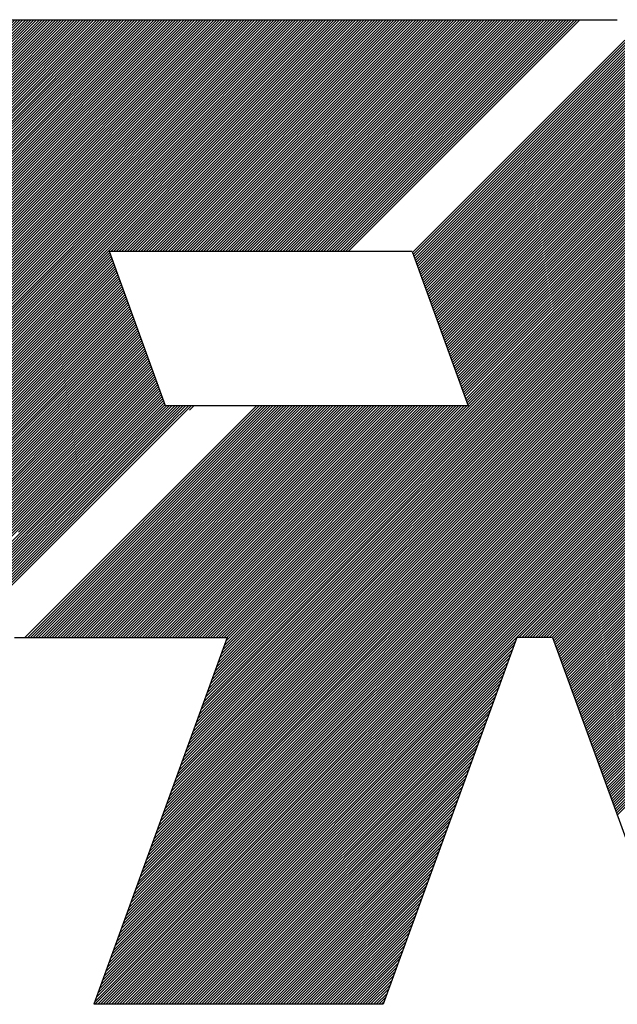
# Model space of a CAD drawing. Header units: millimetres. Extents: x 0 to 1733, y 0 to 1188.
# Tile 93 of 157: x 132 to 156, y 1010 to 1050. Entities that reach past the tile are written whole.
import ezdxf

# ---------------------------------------------------------------- set-up
doc = ezdxf.new("R2010")
doc.units = ezdxf.units.MM
doc.header["$LTSCALE"] = 0.727559
doc.layers.add('NoLayerName_001', color=7, linetype='Continuous')

# ---------------------------------------------------------------- blocks, each defined once
blk = doc.blocks.new('*X34')
at = {"color": 7, "linetype": 'Continuous', "lineweight": 25}
for p, q in [((0, 3.0495), (1.7954, 4.845)), ((0.0074, 3.0292), (1.8232, 4.845)), ((0.0148, 3.0089), (1.8509, 4.845)), ((0.0222, 2.9885), (1.8786, 4.845)), ((0.0296, 2.9682), (1.9064, 4.845)), ((0.037, 2.9479), (1.9341, 4.845)), ((0.0444, 2.9275), (1.9618, 4.845)), ((0.0518, 2.9072), (1.9896, 4.845)), ((0.0592, 2.8869), (2.0173, 4.845)), ((0.0666, 2.8665), (2.045, 4.845)), ((0.074, 2.8462), (2.0727, 4.845)), ((0.0814, 2.8259), (2.1005, 4.845)), ((0.0888, 2.8056), (2.1282, 4.845)), ((0.0962, 2.7852), (2.1559, 4.845)), ((0.1036, 2.7649), (2.1837, 4.845)), ((0.111, 2.7446), (2.2114, 4.845)), ((0.1184, 2.7242), (2.2391, 4.845)), ((0.1258, 2.7039), (2.2669, 4.845)), ((0.1332, 2.6836), (2.2946, 4.845)), ((0.1406, 2.6632), (2.3223, 4.845)), ((0.148, 2.6429), (2.35, 4.845)), ((0.1554, 2.6226), (2.3778, 4.845)), ((0.1628, 2.6023), (2.4055, 4.845)), ((0.1702, 2.5819), (2.4332, 4.845)), ((0.1776, 2.5616), (2.461, 4.845)), ((0.185, 2.5413), (2.4887, 4.845)), ((0.1924, 2.5209), (2.5164, 4.845)), ((0.1998, 2.5006), (2.5441, 4.845)), ((0.2072, 2.4803), (2.5719, 4.845)), ((0.2146, 2.4599), (2.5996, 4.845)), ((0.222, 2.4396), (2.6273, 4.845)), ((0.2294, 2.4193), (2.6551, 4.845)), ((0.2368, 2.399), (2.6828, 4.845)), ((0.2442, 2.3786), (2.7105, 4.845)), ((0.2516, 2.3583), (2.7383, 4.845)), ((0.259, 2.338), (2.766, 4.845)), ((0.2664, 2.3176), (2.7937, 4.845)), ((0.2738, 2.2973), (2.8214, 4.845)), ((0.2812, 2.277), (2.8492, 4.845)), ((0.2886, 2.2566), (2.8769, 4.845)), ((0.296, 2.2363), (2.9046, 4.845)), ((0.3034, 2.216), (2.9324, 4.845)), ((0.3108, 2.1957), (2.9601, 4.845)), ((0.3182, 2.1753), (2.9878, 4.845)), ((0.3256, 2.155), (3.0156, 4.845)), ((0.333, 2.1347), (3.0433, 4.845)), ((0.3404, 2.1143), (3.071, 4.845)), ((0.3478, 2.094), (3.0987, 4.845)), ((0.3552, 2.0737), (3.1265, 4.845)), ((0.3626, 2.0533), (3.1542, 4.845)), ((0.37, 2.033), (3.1819, 4.845)), ((0.3774, 2.0127), (3.2097, 4.845)), ((0.3848, 1.9924), (3.2374, 4.845)), ((0.3922, 1.972), (3.2651, 4.845)), ((0.3996, 1.9517), (3.2928, 4.845)), ((0.407, 1.9314), (3.3206, 4.845)), ((0.4144, 1.911), (3.3483, 4.845)), ((0.4218, 1.8907), (3.376, 4.845)), ((0.4292, 1.8704), (3.4038, 4.845)), ((0.4366, 1.85), (3.4315, 4.845)), ((0.444, 1.8297), (3.4592, 4.845)), ((0.4514, 1.8094), (3.487, 4.845)), ((0.4588, 1.7891), (3.5147, 4.845)), ((0.4662, 1.7687), (3.5424, 4.845)), ((0.4736, 1.7484), (3.5701, 4.845)), ((0.481, 1.7281), (3.5979, 4.845)), ((0.4884, 1.7077), (3.6256, 4.845)), ((0.4958, 1.6874), (3.6533, 4.845)), ((0.5032, 1.6671), (3.6811, 4.845)), ((0.5106, 1.6467), (3.7088, 4.845)), ((0.518, 1.6264), (3.7365, 4.845)), ((0.5254, 1.6061), (3.7643, 4.845)), ((0.5328, 1.5857), (3.792, 4.845)), ((0.5402, 1.5654), (3.8197, 4.845)), ((0.5476, 1.5451), (3.8474, 4.845)), ((0.555, 1.5248), (3.8752, 4.845)), ((0.5624, 1.5044), (3.9029, 4.845)), ((0.5698, 1.4841), (3.9306, 4.845)), ((0.5772, 1.4638), (3.9584, 4.845)), ((0.5846, 1.4434), (3.9861, 4.845)), ((0.592, 1.4231), (4.0138, 4.845)), ((0.5994, 1.4028), (4.0415, 4.845)), ((0.6068, 1.3824), (4.0693, 4.845)), ((0.6142, 1.3621), (4.097, 4.845)), ((0.6216, 1.3418), (4.1247, 4.845)), ((0.629, 1.3215), (4.1525, 4.845)), ((0.6364, 1.3011), (4.1802, 4.845)), ((0.6438, 1.2808), (4.2079, 4.845)), ((0.6512, 1.2605), (4.2357, 4.845)), ((0.6586, 1.2401), (4.2634, 4.845)), ((0.666, 1.2198), (4.2911, 4.845)), ((0.6734, 1.1995), (4.3188, 4.845)), ((0.6808, 1.1791), (4.3466, 4.845)), ((0.6882, 1.1588), (4.3743, 4.845)), ((0.6956, 1.1385), (4.402, 4.845)), ((0.703, 1.1182), (4.4298, 4.845)), ((0.7104, 1.0978), (4.4575, 4.845)), ((0.7178, 1.0775), (4.4852, 4.845)), ((0.7252, 1.0572), (4.513, 4.845)), ((0.7326, 1.0368), (4.5407, 4.845)), ((0.74, 1.0165), (4.5684, 4.845)), ((0.7474, 0.9962), (4.5961, 4.845)), ((0.7548, 0.9758), (4.6239, 4.845)), ((0.7622, 0.9555), (4.6516, 4.845)), ((0.7696, 0.9352), (4.6793, 4.845)), ((0.777, 0.9149), (4.7071, 4.845)), ((0.7844, 0.8945), (4.7348, 4.845)), ((0.7918, 0.8742), (4.7625, 4.845)), ((0.7992, 0.8539), (4.7903, 4.845)), ((0.8066, 0.8335), (4.818, 4.845)), ((0.814, 0.8132), (4.8457, 4.845)), ((0.8214, 0.7929), (4.8734, 4.845)), ((0.8288, 0.7725), (4.9012, 4.845)), ((0.8362, 0.7522), (4.9289, 4.845)), ((0.8435, 0.7319), (4.9566, 4.845)), ((0.8509, 0.7116), (4.9844, 4.845)), ((0.8583, 0.6912), (5.0121, 4.845)), ((0.8657, 0.6709), (5.0398, 4.845)), ((0.8731, 0.6506), (5.0675, 4.845)), ((0.8805, 0.6302), (5.0953, 4.845)), ((0.8879, 0.6099), (5.123, 4.845)), ((0.8953, 0.5896), (5.1507, 4.845)), ((0.9027, 0.5692), (5.1785, 4.845)), ((0.9101, 0.5489), (5.2062, 4.845)), ((0.9175, 0.5286), (5.2339, 4.845)), ((0.9249, 0.5083), (5.2617, 4.845)), ((0.9323, 0.4879), (5.2894, 4.845)), ((0.9397, 0.4676), (5.3171, 4.845)), ((0.9471, 0.4473), (5.3448, 4.845)), ((0.9545, 0.4269), (5.3726, 4.845)), ((0.9619, 0.4066), (5.4003, 4.845)), ((0.9693, 0.3863), (5.428, 4.845)), ((0.9767, 0.3659), (5.4558, 4.845)), ((0.9841, 0.3456), (5.4835, 4.845)), ((3.1583, 2.492), (5.5112, 4.845)), ((3.186, 2.492), (5.539, 4.845)), ((3.2137, 2.492), (5.5667, 4.845)), ((3.2415, 2.492), (5.5944, 4.845)), ((3.2692, 2.492), (5.6221, 4.845)), ((3.2969, 2.492), (5.6499, 4.845)), ((3.3247, 2.492), (5.6776, 4.845)), ((3.3524, 2.492), (5.7053, 4.845)), ((3.3801, 2.492), (5.7331, 4.845)), ((3.4078, 2.492), (5.7608, 4.845)), ((3.4356, 2.492), (5.7885, 4.845)), ((3.4633, 2.492), (5.8162, 4.845)), ((3.491, 2.492), (5.844, 4.845)), ((3.5188, 2.492), (5.8717, 4.845)), ((3.5465, 2.492), (5.8994, 4.845)), ((3.5742, 2.492), (5.9272, 4.845)), ((3.602, 2.492), (5.9549, 4.845)), ((0.9915, 0.3253), (3.1479, 2.4816)), ((0.9989, 0.305), (3.1553, 2.4613)), ((1.0063, 0.2846), (3.1627, 2.441)), ((1.0137, 0.2643), (3.1701, 2.4206)), ((1.0211, 0.244), (3.1775, 2.4003)), ((1.0285, 0.2236), (3.1849, 2.38)), ((1.0359, 0.2033), (3.1923, 2.3596)), ((1.0433, 0.183), (3.1997, 2.3393)), ((1.0507, 0.1626), (3.2071, 2.319)), ((1.0581, 0.1423), (3.2145, 2.2986)), ((1.0655, 0.122), (3.2219, 2.2783)), ((1.0729, 0.1017), (3.2293, 2.258)), ((1.0803, 0.0813), (3.2367, 2.2377)), ((1.0877, 0.061), (3.2441, 2.2173)), ((1.0951, 0.0407), (3.2515, 2.197)), ((1.1025, 0.0203), (3.2589, 2.1767)), ((1.1099, 0), (3.2663, 2.1563))]:
    blk.add_line(p, q, dxfattribs=at)
blk = doc.blocks.new('*X35')
at = {"color": 7, "linetype": 'Continuous', "lineweight": 25}
for p, q in [((2.5124, 3.7934), (4.8653, 6.1463)), ((2.5401, 3.7934), (4.893, 6.1463)), ((2.5678, 3.7934), (4.9208, 6.1463)), ((2.5955, 3.7934), (4.9485, 6.1463)), ((2.6233, 3.7934), (4.9762, 6.1463)), ((2.651, 3.7934), (5.0039, 6.1463)), ((2.6787, 3.7934), (5.0317, 6.1463)), ((2.7065, 3.7934), (5.0594, 6.1463)), ((2.7342, 3.7934), (5.0871, 6.1463)), ((2.7619, 3.7934), (5.1149, 6.1463)), ((2.7896, 3.7934), (5.1426, 6.1463)), ((2.8174, 3.7934), (5.1703, 6.1463)), ((2.8451, 3.7934), (5.1981, 6.1463)), ((2.8728, 3.7934), (5.2258, 6.1463)), ((2.9006, 3.7934), (5.2535, 6.1463)), ((2.9283, 3.7934), (5.2812, 6.1463)), ((2.956, 3.7934), (5.309, 6.1463)), ((2.9838, 3.7934), (5.3367, 6.1463)), ((3.0115, 3.7934), (5.3644, 6.1463)), ((3.0392, 3.7934), (5.3922, 6.1463)), ((3.0669, 3.7934), (5.4199, 6.1463)), ((3.0947, 3.7934), (5.4476, 6.1463)), ((3.1224, 3.7934), (5.4753, 6.1463)), ((3.1501, 3.7934), (5.5031, 6.1463)), ((3.1779, 3.7934), (5.5308, 6.1463)), ((3.2056, 3.7934), (5.5585, 6.1463)), ((3.2333, 3.7934), (5.5863, 6.1463)), ((3.2611, 3.7934), (5.614, 6.1463)), ((3.2888, 3.7934), (5.6417, 6.1463)), ((3.3165, 3.7934), (5.6695, 6.1463)), ((3.3442, 3.7934), (5.6972, 6.1463)), ((3.372, 3.7934), (5.7249, 6.1463)), ((3.3997, 3.7934), (5.7526, 6.1463)), ((3.4274, 3.7934), (5.7804, 6.1463)), ((3.4552, 3.7934), (5.8081, 6.1463)), ((3.4829, 3.7934), (5.8358, 6.1463)), ((3.5106, 3.7934), (5.8636, 6.1463)), ((3.5384, 3.7934), (5.8913, 6.1463)), ((3.5661, 3.7934), (5.919, 6.1463)), ((3.5938, 3.7934), (5.9468, 6.1463)), ((3.6215, 3.7934), (5.9745, 6.1463)), ((3.6493, 3.7934), (6.0022, 6.1463)), ((3.677, 3.7934), (6.0299, 6.1463)), ((3.7047, 3.7934), (6.0577, 6.1463)), ((3.7325, 3.7934), (6.0854, 6.1463)), ((3.7602, 3.7934), (6.1131, 6.1463)), ((3.7879, 3.7934), (6.1409, 6.1463)), ((3.8156, 3.7934), (6.1686, 6.1463)), ((3.8434, 3.7934), (6.1963, 6.1463)), ((3.8711, 3.7934), (6.224, 6.1463)), ((3.8988, 3.7934), (6.2518, 6.1463)), ((3.9266, 3.7934), (6.2795, 6.1463)), ((3.9543, 3.7934), (6.3072, 6.1463)), ((3.982, 3.7934), (6.335, 6.1463)), ((4.0098, 3.7934), (6.3627, 6.1463)), ((4.0375, 3.7934), (6.3904, 6.1463)), ((4.0652, 3.7934), (6.4182, 6.1463)), ((4.0929, 3.7934), (6.4459, 6.1463)), ((4.1207, 3.7934), (6.4736, 6.1463)), ((4.1484, 3.7934), (6.5013, 6.1463)), ((4.1761, 3.7934), (6.5291, 6.1463)), ((4.2039, 3.7934), (6.5568, 6.1463)), ((4.2316, 3.7934), (6.5845, 6.1463)), ((4.2593, 3.7934), (6.6123, 6.1463)), ((4.2871, 3.7934), (6.64, 6.1463)), ((4.3148, 3.7934), (6.6677, 6.1463)), ((4.3425, 3.7934), (6.6955, 6.1463)), ((4.3702, 3.7934), (6.7232, 6.1463)), ((4.398, 3.7934), (6.7509, 6.1463)), ((4.4257, 3.7934), (6.7786, 6.1463)), ((4.4534, 3.7934), (6.8064, 6.1463)), ((0, 1.281), (2.1563, 3.4373)), ((0.0074, 1.2607), (2.1637, 3.417)), ((0.0148, 1.2403), (2.1711, 3.3967)), ((0.0222, 1.22), (2.1785, 3.3763)), ((0.0296, 1.1997), (2.1859, 3.356)), ((0.037, 1.1793), (2.1933, 3.3357)), ((0.0444, 1.159), (2.2007, 3.3154)), ((0.0518, 1.1387), (2.2081, 3.295)), ((0.0592, 1.1184), (2.2155, 3.2747)), ((0.0666, 1.098), (2.2229, 3.2544)), ((0.074, 1.0777), (2.2303, 3.234)), ((0.0814, 1.0574), (2.2377, 3.2137)), ((0.0888, 1.037), (2.2451, 3.1934)), ((0.0962, 1.0167), (2.2525, 3.173)), ((0.1036, 0.9964), (2.2599, 3.1527)), ((0.111, 0.976), (2.2673, 3.1324)), ((0.1184, 0.9557), (2.2747, 3.1121)), ((0.1258, 0.9354), (2.2821, 3.0917)), ((0.1332, 0.9151), (2.2895, 3.0714)), ((0.1406, 0.8947), (2.2969, 3.0511)), ((0.148, 0.8744), (2.3043, 3.0307)), ((0.1554, 0.8541), (2.3117, 3.0104)), ((0.1628, 0.8337), (2.3191, 2.9901)), ((0.1702, 0.8134), (2.3265, 2.9697)), ((0.1776, 0.7931), (2.3339, 2.9494)), ((0.185, 0.7727), (2.3413, 2.9291)), ((0.1924, 0.7524), (2.3487, 2.9088)), ((0.1998, 0.7321), (2.3561, 2.8884)), ((0.2072, 0.7118), (2.3635, 2.8681)), ((0.2146, 0.6914), (2.3709, 2.8478)), ((0.222, 0.6711), (2.3783, 2.8274)), ((0.2294, 0.6508), (2.3857, 2.8071)), ((0.2368, 0.6304), (2.3931, 2.7868)), ((0.2442, 0.6101), (2.4005, 2.7664)), ((0.2516, 0.5898), (2.4079, 2.7461)), ((0.259, 0.5694), (2.4153, 2.7258)), ((0.2664, 0.5491), (2.4227, 2.7055)), ((0.2738, 0.5288), (2.4301, 2.6851)), ((0.2812, 0.5085), (2.4375, 2.6648)), ((0.2886, 0.4881), (2.4449, 2.6445)), ((0.296, 0.4678), (2.4523, 2.6241)), ((0.3034, 0.4475), (2.4597, 2.6038)), ((0.3108, 0.4271), (2.4671, 2.5835)), ((0.3182, 0.4068), (2.4745, 2.5631)), ((0.3316, 0.3925), (2.4819, 2.5428)), ((0.4281, 0.4613), (2.4893, 2.5225)), ((0.5247, 0.5301), (2.4967, 2.5021)), ((0.6213, 0.599), (2.5041, 2.4818)), ((0.7178, 0.6678), (2.5115, 2.4615)), ((0.8144, 0.7366), (2.5189, 2.4412)), ((0.9109, 0.8054), (2.5263, 2.4208)), ((1.0075, 0.8742), (2.5337, 2.4005)), ((1.104, 0.9431), (2.5411, 2.3802)), ((1.2006, 1.0119), (2.5485, 2.3598)), ((1.2971, 1.0807), (2.5559, 2.3395)), ((1.3937, 1.1495), (2.5633, 2.3192)), ((1.4902, 1.2184), (2.5707, 2.2988)), ((1.5868, 1.2872), (2.5781, 2.2785)), ((1.6833, 1.356), (2.5855, 2.2582)), ((1.7799, 1.4248), (2.5929, 2.2379)), ((1.8764, 1.4936), (2.6075, 2.2247)), ((1.973, 1.5625), (2.6352, 2.2247)), ((2.0695, 1.6313), (2.663, 2.2247)), ((2.1661, 1.7001), (2.6907, 2.2247)), ((2.2626, 1.7689), (2.7184, 2.2247)), ((2.3592, 1.8377), (2.7462, 2.2247)), ((2.4557, 1.9066), (2.7739, 2.2247)), ((2.5523, 1.9754), (2.8016, 2.2247)), ((2.6488, 2.0442), (2.8293, 2.2247)), ((2.7454, 2.113), (2.8571, 2.2247)), ((2.8419, 2.1819), (2.8848, 2.2247)), ((0.6323, 0), (2.7454, 2.113)), ((0.6158, 0.0112), (2.6488, 2.0442)), ((0.5837, 0.0346), (2.4557, 1.9066)), ((0.5996, 0.0227), (2.5523, 1.9754)), ((0.5682, 0.0468), (2.3592, 1.8377)), ((0.5383, 0.0723), (2.1661, 1.7001)), ((0.5531, 0.0594), (2.2626, 1.7689)), ((0.5239, 0.0856), (2.0695, 1.6313)), ((0.5098, 0.0993), (1.973, 1.5625)), ((0.4826, 0.1276), (1.7799, 1.4248)), ((0.496, 0.1132), (1.8764, 1.4936)), ((0.4696, 0.1422), (1.6833, 1.356)), ((0.4445, 0.1726), (1.4902, 1.2184)), ((0.4569, 0.1573), (1.5868, 1.2872)), ((0.4325, 0.1884), (1.3937, 1.1495)), ((0.4096, 0.2209), (1.2006, 1.0119)), ((0.4209, 0.2045), (1.2971, 1.0807))]:
    blk.add_line(p, q, dxfattribs=at)
blk = doc.blocks.new('*X36')
at = {"color": 7, "linetype": 'Continuous', "lineweight": 25}
for p, q in [((4.4578, 3.9097), (6.6141, 6.066)), ((4.4652, 3.8894), (6.6215, 6.0457)), ((4.4726, 3.869), (6.6289, 6.0254)), ((4.48, 3.8487), (6.6363, 6.005)), ((4.4874, 3.8284), (6.6437, 5.9847)), ((4.4948, 3.808), (6.6511, 5.9644)), ((4.5022, 3.7877), (6.6585, 5.944)), ((4.5096, 3.7674), (6.6659, 5.9237)), ((4.517, 3.747), (6.6733, 5.9034)), ((4.5244, 3.7267), (6.6807, 5.8831)), ((4.5318, 3.7064), (6.6881, 5.8627)), ((4.5392, 3.6861), (6.6955, 5.8424)), ((4.5466, 3.6657), (6.7029, 5.8221)), ((4.554, 3.6454), (6.7103, 5.8017)), ((4.5614, 3.6251), (6.7177, 5.7814)), ((4.5688, 3.6047), (6.7251, 5.7611)), ((4.5762, 3.5844), (6.7325, 5.7407)), ((4.5836, 3.5641), (6.7399, 5.7204)), ((4.591, 3.5437), (6.7473, 5.7001)), ((4.5984, 3.5234), (6.7547, 5.6798)), ((4.6058, 3.5031), (6.7621, 5.6594)), ((4.6132, 3.4828), (6.7695, 5.6391)), ((4.6206, 3.4624), (6.7769, 5.6188)), ((4.628, 3.4421), (6.7843, 5.5984)), ((4.6354, 3.4218), (6.7917, 5.5781)), ((4.6428, 3.4014), (6.7991, 5.5578)), ((4.6502, 3.3811), (6.8065, 5.5374)), ((4.6576, 3.3608), (6.8139, 5.5171)), ((4.665, 3.3404), (6.8213, 5.4968)), ((4.6724, 3.3201), (6.8287, 5.4765)), ((4.6798, 3.2998), (6.8361, 5.4561)), ((4.6872, 3.2795), (6.8435, 5.4358)), ((4.6946, 3.2591), (6.8509, 5.4155)), ((4.702, 3.2388), (6.8583, 5.3951)), ((4.7094, 3.2185), (6.8657, 5.3748)), ((4.7168, 3.1981), (6.8731, 5.3545)), ((4.7242, 3.1778), (6.8805, 5.3341)), ((4.7316, 3.1575), (6.8879, 5.3138)), ((4.739, 3.1371), (6.8953, 5.2935)), ((4.7464, 3.1168), (6.9027, 5.2731)), ((4.7538, 3.0965), (6.9101, 5.2528)), ((4.7612, 3.0762), (6.9175, 5.2325)), ((4.7686, 3.0558), (6.9249, 5.2122)), ((4.776, 3.0355), (6.9323, 5.1918)), ((4.7834, 3.0152), (6.9397, 5.1715)), ((4.7908, 2.9948), (6.9471, 5.1512)), ((4.7982, 2.9745), (6.9545, 5.1308)), ((4.8056, 2.9542), (6.9619, 5.1105)), ((4.813, 2.9338), (6.9693, 5.0902)), ((0.5204, 0), (2.8733, 2.3529)), ((0.5481, 0), (2.901, 2.3529)), ((0.5758, 0), (2.9288, 2.3529)), ((0.6035, 0), (2.9565, 2.3529)), ((0.6313, 0), (2.9842, 2.3529)), ((0.659, 0), (3.0119, 2.3529)), ((0.6867, 0), (3.0397, 2.3529)), ((0.7145, 0), (3.0674, 2.3529)), ((0.7422, 0), (3.0951, 2.3529)), ((0.7699, 0), (3.1229, 2.3529)), ((0.7977, 0), (3.1506, 2.3529)), ((0.8254, 0), (3.1783, 2.3529)), ((0.8531, 0), (3.2061, 2.3529)), ((0.8808, 0), (3.2338, 2.3529)), ((0.9086, 0), (3.2615, 2.3529)), ((0.9363, 0), (3.2892, 2.3529)), ((0.964, 0), (3.317, 2.3529)), ((0.9918, 0), (3.3447, 2.3529)), ((1.0195, 0), (3.3724, 2.3529)), ((1.0472, 0), (3.4002, 2.3529)), ((1.0749, 0), (3.4279, 2.3529)), ((1.1027, 0), (3.4556, 2.3529)), ((1.1304, 0), (3.4834, 2.3529)), ((1.1581, 0), (3.5111, 2.3529)), ((1.1859, 0), (3.5388, 2.3529)), ((1.2136, 0), (3.5665, 2.3529)), ((1.2413, 0), (3.5943, 2.3529)), ((1.2691, 0), (3.622, 2.3529)), ((1.2968, 0), (3.6497, 2.3529)), ((1.3245, 0), (3.6775, 2.3529)), ((1.3522, 0), (3.7052, 2.3529)), ((1.38, 0), (3.7329, 2.3529)), ((1.4077, 0), (3.7606, 2.3529)), ((1.4354, 0), (3.7884, 2.3529)), ((1.4632, 0), (3.8161, 2.3529)), ((1.4909, 0), (3.8438, 2.3529)), ((1.5186, 0), (3.8716, 2.3529)), ((1.5464, 0), (3.8993, 2.3529)), ((1.5741, 0), (3.927, 2.3529)), ((1.6018, 0), (3.9548, 2.3529)), ((1.6295, 0), (3.9825, 2.3529)), ((1.6573, 0), (4.0102, 2.3529)), ((1.685, 0), (4.0379, 2.3529)), ((1.7127, 0), (4.0657, 2.3529)), ((1.7405, 0), (4.0934, 2.3529)), ((1.7682, 0), (4.1211, 2.3529)), ((1.7959, 0), (4.1489, 2.3529)), ((1.8237, 0), (4.1766, 2.3529)), ((1.8514, 0), (4.2043, 2.3529)), ((1.8791, 0), (4.2321, 2.3529))]:
    blk.add_line(p, q, dxfattribs=at)
blk = doc.blocks.new('*X37')
at = {"color": 7, "linetype": 'Continuous', "lineweight": 25}
for p, q in [((3.0522, 5.132), (5.2086, 7.2883)), ((3.0596, 5.1116), (5.216, 7.268)), ((3.067, 5.0913), (5.2234, 7.2476)), ((3.0744, 5.071), (5.2308, 7.2273)), ((3.0818, 5.0507), (5.2382, 7.207)), ((3.0892, 5.0303), (5.2456, 7.1867)), ((3.0966, 5.01), (5.253, 7.1663)), ((3.104, 4.9897), (5.2604, 7.146)), ((3.1114, 4.9693), (5.2678, 7.1257)), ((3.1188, 4.949), (5.2752, 7.1053)), ((3.1262, 4.9287), (5.2826, 7.085)), ((3.1336, 4.9083), (5.29, 7.0647)), ((3.141, 4.888), (5.2974, 7.0443)), ((3.1484, 4.8677), (5.3048, 7.024)), ((3.1558, 4.8474), (5.3122, 7.0037)), ((3.1632, 4.827), (5.3196, 6.9834)), ((3.1706, 4.8067), (5.327, 6.963)), ((3.178, 4.7864), (5.3344, 6.9427)), ((3.1854, 4.766), (5.3418, 6.9224)), ((3.1928, 4.7457), (5.3492, 6.902)), ((3.2002, 4.7254), (5.3566, 6.8817)), ((3.2076, 4.705), (5.364, 6.8614)), ((3.215, 4.6847), (5.3714, 6.841)), ((3.2224, 4.6644), (5.3788, 6.8207)), ((3.2298, 4.644), (5.3862, 6.8004)), ((0.7458, 2.0491), (5.4158, 6.7191)), ((3.2372, 4.6237), (5.3936, 6.7801)), ((3.2446, 4.6034), (5.401, 6.7597)), ((3.252, 4.5831), (5.4084, 6.7394)), ((0.6665, 1.8311), (5.4528, 6.6174)), ((0.6823, 1.8747), (5.4454, 6.6377)), ((0.6982, 1.9183), (5.438, 6.6581)), ((0.7141, 1.9619), (5.4306, 6.6784)), ((0.7299, 2.0055), (5.4232, 6.6987)), ((0.5871, 1.6131), (5.4898, 6.5158)), ((0.603, 1.6567), (5.4824, 6.5361)), ((0.6189, 1.7003), (5.475, 6.5564)), ((0.6347, 1.7439), (5.4676, 6.5768)), ((0.6506, 1.7875), (5.4602, 6.5971)), ((0.5078, 1.3951), (5.5268, 6.4141)), ((0.5237, 1.4387), (5.5194, 6.4344)), ((0.5395, 1.4823), (5.512, 6.4548)), ((0.5554, 1.5259), (5.5046, 6.4751)), ((0.5713, 1.5695), (5.4972, 6.4954)), ((0.4284, 1.1771), (5.5638, 6.3125)), ((0.4443, 1.2207), (5.5564, 6.3328)), ((0.4602, 1.2643), (5.549, 6.3531)), ((0.4761, 1.3079), (5.5416, 6.3735)), ((0.4919, 1.3515), (5.5342, 6.3938)), ((0.3491, 0.9592), (5.6008, 6.2108)), ((0.365, 1.0028), (5.5934, 6.2311)), ((0.3808, 1.0464), (5.586, 6.2515)), ((0.3967, 1.09), (5.5786, 6.2718)), ((0.4126, 1.1336), (5.5712, 6.2921)), ((0.2698, 0.7412), (5.6378, 6.1092)), ((0.2856, 0.7848), (5.6304, 6.1295)), ((0.3015, 0.8284), (5.623, 6.1498)), ((0.3174, 0.872), (5.6156, 6.1702)), ((0.3332, 0.9156), (5.6082, 6.1905)), ((0.1904, 0.5232), (5.6748, 6.0075)), ((0.2063, 0.5668), (5.6674, 6.0278)), ((0.2222, 0.6104), (5.66, 6.0482)), ((0.238, 0.654), (5.6526, 6.0685)), ((0.2539, 0.6976), (5.6452, 6.0888)), ((0.1111, 0.3052), (5.7118, 5.9059)), ((0.1269, 0.3488), (5.7044, 5.9262)), ((0.1428, 0.3924), (5.697, 5.9465)), ((0.1587, 0.436), (5.6896, 5.9668)), ((0.1746, 0.4796), (5.6822, 5.9872)), ((0.0317, 0.0872), (5.7487, 5.8042)), ((0.0476, 0.1308), (5.7413, 5.8245)), ((0.0635, 0.1744), (5.7339, 5.8449)), ((0.0793, 0.218), (5.7266, 5.8652)), ((0.0952, 0.2616), (5.7192, 5.8855)), ((0, 0), (5.7635, 5.7635)), ((0.0159, 0.0436), (5.7561, 5.7839)), ((0.1387, 2.2185), (2.4917, 4.5714)), ((0.1665, 2.2185), (2.5194, 4.5714)), ((0.1942, 2.2185), (2.5471, 4.5714)), ((0.2219, 2.2185), (2.5749, 4.5714)), ((0.2497, 2.2185), (2.6026, 4.5714)), ((0.2774, 2.2185), (2.6303, 4.5714)), ((0.3051, 2.2185), (2.6581, 4.5714)), ((0.3328, 2.2185), (2.6858, 4.5714)), ((0.3606, 2.2185), (2.7135, 4.5714)), ((0.3883, 2.2185), (2.7412, 4.5714)), ((0.416, 2.2185), (2.769, 4.5714)), ((0.4438, 2.2185), (2.7967, 4.5714)), ((0.4715, 2.2185), (2.8244, 4.5714)), ((0.4992, 2.2185), (2.8522, 4.5714)), ((0.5269, 2.2185), (2.8799, 4.5714)), ((0.5547, 2.2185), (2.9076, 4.5714)), ((0.5824, 2.2185), (2.9353, 4.5714)), ((0.6101, 2.2185), (2.9631, 4.5714)), ((0.6379, 2.2185), (2.9908, 4.5714)), ((0.6656, 2.2185), (3.0185, 4.5714)), ((0.6933, 2.2185), (3.0463, 4.5714)), ((0.7211, 2.2185), (3.074, 4.5714)), ((0.7488, 2.2185), (3.1017, 4.5714)), ((0.7617, 2.0927), (3.2404, 4.5714)), ((0.7765, 2.2185), (3.1295, 4.5714)), ((0.7776, 2.1363), (3.2126, 4.5714)), ((0.7934, 2.1799), (3.1849, 4.5714)), ((0.8042, 2.2185), (3.1572, 4.5714))]:
    blk.add_line(p, q, dxfattribs=at)
blk = doc.blocks.new('*X38')
at = {"color": 7, "linetype": 'Continuous', "lineweight": 25}
for p, q in [((0.4919, 1.3762), (6.3253, 7.2096)), ((0.5078, 1.4198), (6.3179, 7.2299)), ((0.5237, 1.4634), (6.3105, 7.2502)), ((0.4126, 1.1582), (6.3623, 7.1079)), ((0.4284, 1.2018), (6.3549, 7.1283)), ((0.4443, 1.2454), (6.3475, 7.1486)), ((0.4602, 1.289), (6.3401, 7.1689)), ((0.4761, 1.3326), (6.3327, 7.1893)), ((0.3332, 0.9403), (6.3993, 7.0063)), ((0.3491, 0.9839), (6.3919, 7.0266)), ((0.365, 1.0275), (6.3845, 7.0469)), ((0.3808, 1.071), (6.3771, 7.0673)), ((0.3967, 1.1146), (6.3697, 7.0876)), ((0.2539, 0.7223), (6.4363, 6.9046)), ((0.2698, 0.7659), (6.4289, 6.925)), ((0.2856, 0.8095), (6.4215, 6.9453)), ((0.3015, 0.8531), (6.4141, 6.9656)), ((0.3174, 0.8967), (6.4067, 6.986)), ((0.1746, 0.5043), (6.4733, 6.803)), ((0.1904, 0.5479), (6.4659, 6.8233)), ((0.2063, 0.5915), (6.4585, 6.8436)), ((0.2222, 0.6351), (6.4511, 6.864)), ((0.238, 0.6787), (6.4437, 6.8843)), ((0.0952, 0.2863), (6.5103, 6.7013)), ((0.1111, 0.3299), (6.5029, 6.7217)), ((0.1269, 0.3735), (6.4955, 6.742)), ((0.1428, 0.4171), (6.4881, 6.7623)), ((0.1587, 0.4607), (6.4807, 6.7827)), ((0.0317, 0.1119), (6.5399, 6.62)), ((0.0476, 0.1555), (6.5325, 6.6403)), ((0.0635, 0.1991), (6.5251, 6.6607)), ((0.0793, 0.2427), (6.5177, 6.681)), ((0, 0.0247), (6.5547, 6.5794)), ((0.003, 0), (6.5621, 6.559)), ((0.0159, 0.0683), (6.5473, 6.5997)), ((0.0308, 0), (6.5695, 6.5387)), ((0.0585, 0), (6.5769, 6.5184)), ((0.0862, 0), (6.5843, 6.498)), ((0.114, 0), (6.5917, 6.4777)), ((0.1417, 0), (6.5991, 6.4574)), ((0.1694, 0), (6.6065, 6.437)), ((0.1971, 0), (6.6139, 6.4167)), ((0.2249, 0), (6.6213, 6.3964)), ((0.2526, 0), (6.6287, 6.3761)), ((0.2803, 0), (6.6361, 6.3557)), ((0.3081, 0), (6.6435, 6.3354)), ((0.3358, 0), (6.6509, 6.3151)), ((0.3635, 0), (6.6583, 6.2947)), ((0.3912, 0), (6.6657, 6.2744)), ((0.419, 0), (6.6731, 6.2541)), ((0.4467, 0), (6.6805, 6.2337)), ((0.4744, 0), (6.6879, 6.2134)), ((0.5022, 0), (6.6953, 6.1931)), ((0.5299, 0), (6.7027, 6.1728)), ((0.5576, 0), (6.71, 6.1524)), ((4.3108, 3.7255), (6.7174, 6.1321)), ((4.3386, 3.7255), (6.7248, 6.1118)), ((4.3663, 3.7255), (6.7322, 6.0914)), ((4.394, 3.7255), (6.7396, 6.0711)), ((4.4218, 3.7255), (6.747, 6.0508)), ((4.4495, 3.7255), (6.7544, 6.0304)), ((4.4772, 3.7255), (6.7618, 6.0101)), ((4.505, 3.7255), (6.7692, 5.9898)), ((4.5327, 3.7255), (6.7766, 5.9695)), ((4.5604, 3.7255), (6.784, 5.9491)), ((4.5881, 3.7255), (6.7914, 5.9288)), ((4.6159, 3.7255), (6.7988, 5.9085)), ((4.6436, 3.7255), (6.8062, 5.8881)), ((4.6573, 3.7115), (6.8136, 5.8678)), ((4.6647, 3.6911), (6.821, 5.8475)), ((4.6721, 3.6708), (6.8284, 5.8271)), ((4.6795, 3.6505), (6.8358, 5.8068)), ((4.6869, 3.6301), (6.8432, 5.7865)), ((4.6943, 3.6098), (6.8506, 5.7662)), ((0.5854, 0), (4.2752, 3.6898)), ((0.6131, 0), (4.2593, 3.6462)), ((0.6408, 0), (4.2434, 3.6026)), ((0.6685, 0), (4.2276, 3.559)), ((0.6963, 0), (4.2117, 3.5154)), ((0.724, 0), (4.1958, 3.4718)), ((0.7517, 0), (4.18, 3.4282)), ((0.7795, 0), (4.1641, 3.3846)), ((0.8072, 0), (4.1482, 3.341)), ((0.8349, 0), (4.1324, 3.2974)), ((0.8627, 0), (4.1165, 3.2538)), ((0.8904, 0), (4.1006, 3.2102)), ((0.9181, 0), (4.0847, 3.1666)), ((0.9458, 0), (4.0689, 3.123)), ((0.9736, 0), (4.053, 3.0794)), ((1.0013, 0), (4.0371, 3.0358)), ((1.029, 0), (4.0213, 2.9922)), ((1.0568, 0), (4.0054, 2.9486)), ((1.0845, 0), (3.9895, 2.905))]:
    blk.add_line(p, q, dxfattribs=at)
blk = doc.blocks.new('*X39')
at = {"color": 7, "linetype": 'Continuous', "lineweight": 25}
for p, q in [((3.5895, 3.5895), (5.7458, 5.7458)), ((3.5969, 3.5692), (5.7532, 5.7255)), ((3.6043, 3.5488), (5.7606, 5.7052)), ((3.6117, 3.5285), (5.768, 5.6848)), ((3.6191, 3.5082), (5.7754, 5.6645)), ((3.6265, 3.4878), (5.7828, 5.6442)), ((3.6339, 3.4675), (5.7902, 5.6238)), ((3.6413, 3.4472), (5.7976, 5.6035)), ((3.6487, 3.4268), (5.805, 5.5832)), ((3.6561, 3.4065), (5.8124, 5.5628)), ((3.6635, 3.3862), (5.8198, 5.5425)), ((3.6709, 3.3659), (5.8272, 5.5222)), ((3.6783, 3.3455), (5.8346, 5.5019)), ((3.6857, 3.3252), (5.842, 5.4815)), ((3.6931, 3.3049), (5.8494, 5.4612)), ((3.7005, 3.2845), (5.8568, 5.4409)), ((3.7079, 3.2642), (5.8642, 5.4205)), ((3.7153, 3.2439), (5.8716, 5.4002)), ((3.7227, 3.2235), (5.879, 5.3799)), ((3.7301, 3.2032), (5.8864, 5.3595)), ((3.7375, 3.1829), (5.8938, 5.3392)), ((3.7449, 3.1626), (5.9012, 5.3189)), ((3.7523, 3.1422), (5.9086, 5.2986)), ((3.7597, 3.1219), (5.916, 5.2782)), ((3.7671, 3.1016), (5.9234, 5.2579)), ((3.7745, 3.0812), (5.9308, 5.2376)), ((3.7819, 3.0609), (5.9382, 5.2172)), ((3.7893, 3.0406), (5.9456, 5.1969)), ((3.7967, 3.0202), (5.953, 5.1766)), ((3.8041, 2.9999), (5.9604, 5.1562)), ((3.8115, 2.9796), (5.9678, 5.1359)), ((3.8189, 2.9593), (5.9752, 5.1156)), ((3.8263, 2.9389), (5.9826, 5.0953)), ((3.8337, 2.9186), (5.99, 5.0749)), ((3.8411, 2.8983), (5.9974, 5.0546)), ((3.8485, 2.8779), (6.0048, 5.0343)), ((3.8559, 2.8576), (6.0122, 5.0139)), ((3.8633, 2.8373), (6.0196, 4.9936)), ((3.8707, 2.8169), (6.027, 4.9733)), ((3.8781, 2.7966), (6.0344, 4.9529)), ((3.8855, 2.7763), (6.0418, 4.9326)), ((3.8929, 2.756), (6.0492, 4.9123)), ((3.9003, 2.7356), (6.0566, 4.892)), ((3.9077, 2.7153), (6.064, 4.8716)), ((3.9151, 2.695), (6.0714, 4.8513)), ((3.9225, 2.6746), (6.0788, 4.831)), ((3.9299, 2.6543), (6.0862, 4.8106)), ((3.9373, 2.634), (6.0936, 4.7903)), ((3.9447, 2.6136), (6.101, 4.77)), ((3.9521, 2.5933), (6.1084, 4.7496)), ((3.9595, 2.573), (6.1158, 4.7293)), ((3.9669, 2.5526), (6.1232, 4.709)), ((3.9743, 2.5323), (6.1306, 4.6887)), ((3.9817, 2.512), (6.138, 4.6683)), ((3.9891, 2.4917), (6.1454, 4.648)), ((3.9965, 2.4713), (6.1528, 4.6277)), ((0, 0), (2.8614, 2.8614)), ((0.0277, 0), (2.8456, 2.8179)), ((0.0555, 0), (2.8297, 2.7743)), ((0.0832, 0), (2.8138, 2.7307)), ((0.1109, 0), (2.798, 2.6871)), ((0.1386, 0), (2.7821, 2.6435)), ((0.1664, 0), (2.7662, 2.5999)), ((0.1941, 0), (2.7504, 2.5563)), ((0.2218, 0), (2.7345, 2.5127)), ((0.2496, 0), (2.7186, 2.4691)), ((0.2773, 0), (2.7028, 2.4255)), ((0.305, 0), (2.6869, 2.3819)), ((0.3328, 0), (2.671, 2.3383)), ((0.3605, 0), (2.6552, 2.2947)), ((0.3882, 0), (2.6393, 2.2511)), ((0.4159, 0), (2.6234, 2.2075)), ((0.4437, 0), (2.6076, 2.1639)), ((0.4714, 0), (2.5917, 2.1203)), ((0.4991, 0), (2.5758, 2.0767)), ((0.5269, 0), (2.5599, 2.0331)), ((0.5546, 0), (2.5441, 1.9895)), ((0.5823, 0), (2.5282, 1.9459)), ((0.6101, 0), (2.5123, 1.9023)), ((0.6378, 0), (2.4965, 1.8587)), ((0.6655, 0), (2.4806, 1.8151)), ((0.6932, 0), (2.4647, 1.7715)), ((0.721, 0), (2.4489, 1.7279)), ((0.7487, 0), (2.433, 1.6843)), ((0.7764, 0), (2.4171, 1.6407)), ((0.8042, 0), (2.4013, 1.5971)), ((0.8319, 0), (2.3854, 1.5535)), ((0.8596, 0), (2.3695, 1.5099)), ((0.8873, 0), (2.3537, 1.4663)), ((0.9151, 0), (2.3378, 1.4227)), ((0.9428, 0), (2.3219, 1.3791)), ((0.9705, 0), (2.3061, 1.3355)), ((0.9983, 0), (2.2902, 1.2919)), ((1.026, 0), (2.2743, 1.2483)), ((1.0537, 0), (2.2584, 1.2047)), ((1.0815, 0), (2.2426, 1.1611)), ((1.1092, 0), (2.2267, 1.1175)), ((1.1369, 0), (2.2108, 1.0739)), ((1.1646, 0), (2.195, 1.0303)), ((1.1924, 0), (2.1791, 0.9867)), ((1.2201, 0), (2.1632, 0.9431)), ((1.2478, 0), (2.1474, 0.8995)), ((1.2756, 0), (2.1315, 0.8559)), ((1.3033, 0), (2.1156, 0.8123)), ((1.331, 0), (2.0998, 0.7687)), ((1.3588, 0), (2.0839, 0.7251)), ((1.3865, 0), (2.068, 0.6815)), ((1.4142, 0), (2.0522, 0.6379)), ((1.4419, 0), (2.0363, 0.5943)), ((1.4697, 0), (2.0204, 0.5508)), ((1.4974, 0), (2.0046, 0.5072)), ((1.5251, 0), (1.9887, 0.4636))]:
    blk.add_line(p, q, dxfattribs=at)
blk = doc.blocks.new('*X40')
at = {"color": 7, "linetype": 'Continuous', "lineweight": 25}
for p, q in [((2.451, 2.451), (4.6073, 4.6073)), ((2.4584, 2.4307), (4.6147, 4.587)), ((2.4658, 2.4103), (4.6221, 4.5667)), ((2.4732, 2.39), (4.6295, 4.5463)), ((2.4806, 2.3697), (4.6369, 4.526)), ((2.488, 2.3493), (4.6443, 4.5057)), ((2.4954, 2.329), (4.6517, 4.4854)), ((2.5028, 2.3087), (4.6591, 4.465)), ((2.5102, 2.2884), (4.6665, 4.4447)), ((2.5176, 2.268), (4.6739, 4.4244)), ((2.525, 2.2477), (4.6813, 4.404)), ((2.5324, 2.2274), (4.6887, 4.3837)), ((2.5398, 2.207), (4.6961, 4.3634)), ((2.5472, 2.1867), (4.7035, 4.343)), ((2.5546, 2.1664), (4.7109, 4.3227)), ((2.562, 2.146), (4.7183, 4.3024)), ((2.5694, 2.1257), (4.7257, 4.2821)), ((2.5768, 2.1054), (4.7331, 4.2617)), ((2.5842, 2.0851), (4.7405, 4.2414)), ((2.5916, 2.0647), (4.7479, 4.2211)), ((2.599, 2.0444), (4.7553, 4.2007)), ((2.6064, 2.0241), (4.7627, 4.1804)), ((2.6138, 2.0037), (4.7701, 4.1601)), ((2.6212, 1.9834), (4.7775, 4.1397)), ((2.6286, 1.9631), (4.7849, 4.1194)), ((2.636, 1.9427), (4.7923, 4.0991)), ((2.6434, 1.9224), (4.7997, 4.0788)), ((0, 0), (0.42, 0.42)), ((0.0277, 0), (0.4041, 0.3764)), ((0.0555, 0), (0.3882, 0.3328)), ((0.0832, 0), (0.3724, 0.2892)), ((0.1109, 0), (0.3565, 0.2456)), ((0.1386, 0), (0.3406, 0.202)), ((0.1664, 0), (0.3247, 0.1584)), ((0.1941, 0), (0.3089, 0.1148)), ((0.2218, 0), (0.293, 0.0712)), ((0.2496, 0), (0.2771, 0.0276))]:
    blk.add_line(p, q, dxfattribs=at)
blk = doc.blocks.new('JZB_0003')
at = {"layer": 'NoLayerName_001', "color": 7, "linetype": 'Continuous', "lineweight": 25}
for p, q in [((3.1373, 10), (10.9755, 10)), ((8.8907, 7.6471), (5.8147, 7.6471)), ((6.3856, 6.0784), (5.8147, 7.6471)), ((8.8907, 7.6471), (9.4616, 6.0784)), ((9.4616, 6.0784), (6.3856, 6.0784)), ((4.8501, 3.7255), (7.0128, 3.7255)), ((7.0128, 3.7255), (5.6568, 0)), ((9.954, 3.7255), (8.598, 0)), ((10.318, 3.7255), (9.954, 3.7255)), ((10.318, 3.7255), (11.674, 0)), ((8.598, 0), (5.6568, 0))]:
    blk.add_line(p, q, dxfattribs=at)
for name, p in [('*X34', (2.6706, 5.155)), ('*X35', (3.788, 3.8537)), ('*X38', (5.6658, 0)), ('*X37', (6.2054, 1.507)), ('*X36', (4.4372, 3.7255)), ('*X39', (6.7781, 0)), ('*X40', (8.3309, 0))]:
    blk.add_blockref(name, p)

msp = doc.modelspace()

# ---------------------------------------------------------------- block references
at = {"layer": 'NoLayerName_001', "xscale": 4, "yscale": 4, "zscale": 4}
msp.add_blockref('JZB_0003', (111.90628815, 1010), dxfattribs=at)

doc.saveas('drawing.dxf')
